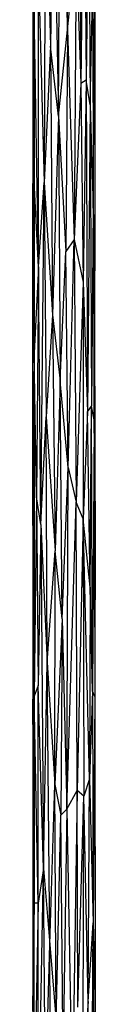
# Model space of a CAD drawing. Extents: x -805 to 3526, y -961 to 1039.
# Tile 8 of 256: x -783.9468 to -783.8668, y 32.9375 to 34.2045. Entities that reach past the tile are written whole.
import ezdxf

# ---------------------------------------------------------------- set-up
doc = ezdxf.new("R2010")
doc.units = 0
doc.layers.get('0').update_dxf_attribs({"color": 251})
doc.layers.add('Schnit 1 N', color=251, linetype='Continuous')

# ---------------------------------------------------------------- blocks, each defined once
blk = doc.blocks.new('Schnitt 1 N')
at = {"layer": 'Schnit 1 N'}
for p, q in [((-41297.9, -2067.5), (-41296.1, -2465.5)), ((-41313.2, -2396.5), (-41312.3, -2140.2)), ((-41324.8, -2507.4), (-41322.5, -2145.9)), ((-41322.5, -2145.9), (-41313.2, -2396.5)), ((-41291.6, -2142.6), (-41296.1, -2465.5)), ((-41291.6, -2142.6), (-41289.3, -2461.1)), ((-41341.7, -2159.1), (-41343.3, -2592.9)), ((-41341.7, -2159.1), (-41335.2, -2417.2)), ((-41331.2, -2166.6), (-41335.2, -2417.2)), ((-41331.2, -2166.6), (-41324.8, -2507.4)), ((-41286, -2234.1), (-41289.3, -2461.1)), ((-41286, -2234.1), (-41283.8, -2493)), ((-41357.5, -2480.7), (-41357.4, -2248.8)), ((-41313.2, -2396.5), (-41302, -2284.4)), ((-41302, -2284.4), (-41304.7, -2666.2)), ((-41302, -2284.4), (-41296.1, -2465.5)), ((-41357.5, -2330.1), (-41357.6, -2706.4)), ((-41357.5, -2330.1), (-41357.5, -2480.7)), ((-41350.7, -2701.3), (-41350.5, -2324.4)), ((-41350.5, -2324.4), (-41343.3, -2592.9)), ((-41283.8, -2493), (-41280.6, -2321.7)), ((-41280.6, -2321.7), (-41280.1, -2626)), ((-41280.1, -2626), (-41277.8, -2330.1)), ((-41277.8, -2330.1), (-41277.8, -2706.4)), ((-41356.2, -2370.3), (-41357.5, -2480.7)), ((-41350.7, -2701.3), (-41356.2, -2370.3)), ((-41356.2, -2370.3), (-41356.2, -2591.1)), ((-41324.8, -2507.4), (-41313.2, -2396.5)), ((-41313.2, -2396.5), (-41315.2, -2681.4)), ((-41313.2, -2396.5), (-41304.7, -2666.2)), ((-41335.2, -2417.2), (-41343.3, -2592.9)), ((-41324.8, -2507.4), (-41335.2, -2417.2)), ((-41335.2, -2417.2), (-41332.6, -2763.3)), ((-41296.1, -2465.5), (-41304.7, -2666.2)), ((-41289.3, -2461.1), (-41296.1, -2465.5)), ((-41296.1, -2465.5), (-41292.9, -2720.9)), ((-41289.3, -2461.1), (-41292.9, -2720.9)), ((-41283.8, -2493), (-41289.3, -2461.1)), ((-41289.3, -2461.1), (-41287.3, -2887.7)), ((-41357.6, -2706.4), (-41357.5, -2480.7)), ((-41356.2, -2591.1), (-41357.5, -2480.7)), ((-41356.2, -2811.9), (-41357.5, -2480.7)), ((-41283.8, -2493), (-41287.3, -2887.7)), ((-41283.8, -2493), (-41280.1, -2626)), ((-41283.8, -2493), (-41282.2, -2880.8)), ((-41324.8, -2507.4), (-41332.6, -2763.3)), ((-41324.8, -2507.4), (-41322.6, -2848.2)), ((-41324.8, -2507.4), (-41315.2, -2681.4)), ((-41350.7, -2701.3), (-41356.2, -2591.1)), ((-41356.2, -2591.1), (-41356.2, -2811.9)), ((-41350.7, -2701.3), (-41343.3, -2592.9)), ((-41347.3, -3032.8), (-41343.3, -2592.9)), ((-41343.3, -2592.9), (-41332.6, -2763.3)), ((-41343.3, -2592.9), (-41340.7, -2894.4)), ((-41280.1, -2626), (-41282.2, -2880.8)), ((-41280.1, -2626), (-41278.9, -2898)), ((-41280.1, -2626), (-41277.8, -2706.4)), ((-41304.7, -2666.2), (-41315.2, -2681.4)), ((-41312.5, -2959.6), (-41304.7, -2666.2)), ((-41304.7, -2666.2), (-41292.9, -2720.9)), ((-41304.7, -2666.2), (-41302.2, -3004.1)), ((-41322.6, -2848.2), (-41315.2, -2681.4)), ((-41312.5, -2959.6), (-41315.2, -2681.4)), ((-41357.7, -3002.8), (-41357.6, -2706.4)), ((-41356.2, -2811.9), (-41357.6, -2706.4)), ((-41350.7, -2701.3), (-41356.2, -2811.9)), ((-41350.7, -2701.3), (-41353.1, -2997.3)), ((-41347.3, -3032.8), (-41350.7, -2701.3)), ((-41278.9, -2898), (-41277.8, -2706.4)), ((-41277.7, -3002.8), (-41277.8, -2706.4)), ((-41292.9, -2720.9), (-41302.2, -3004.1)), ((-41292.9, -2720.9), (-41293, -3025.4)), ((-41292.9, -2720.9), (-41287.3, -2887.7)), ((-41332.6, -2763.3), (-41340.7, -2894.4)), ((-41332.6, -2763.3), (-41322.6, -2848.2)), ((-41332.6, -2763.3), (-41328.9, -3066.7)), ((-41356.2, -2811.9), (-41357.7, -3002.8)), ((-41353.1, -2997.3), (-41356.2, -2811.9)), ((-41356.2, -2811.9), (-41356.2, -3253.6)), ((-41322.6, -2848.2), (-41328.9, -3066.7)), ((-41320.1, -3154.3), (-41322.6, -2848.2)), ((-41312.5, -2959.6), (-41322.6, -2848.2)), ((-41287.3, -2887.7), (-41293, -3025.4)), ((-41287.3, -2887.7), (-41282.2, -2880.8)), ((-41283.8, -3113.5), (-41287.3, -2887.7)), ((-41283.8, -3113.5), (-41282.2, -2880.8)), ((-41278.9, -2898), (-41282.2, -2880.8)), ((-41280.8, -3247.5), (-41282.2, -2880.8)), ((-41347.3, -3032.8), (-41340.7, -2894.4)), ((-41339.4, -3210.4), (-41340.7, -2894.4)), ((-41340.7, -2894.4), (-41328.9, -3066.7)), ((-41278.9, -2898), (-41280.8, -3247.5)), ((-41277.7, -3002.8), (-41278.9, -2898)), ((-41278.9, -2898), (-41278.2, -3254.3)), ((-41320.1, -3154.3), (-41312.5, -2959.6)), ((-41314, -3399.2), (-41312.5, -2959.6)), ((-41312.5, -2959.6), (-41302.2, -3004.1)), ((-41353.1, -2997.3), (-41356.2, -3253.6)), ((-41347.3, -3032.8), (-41353.1, -2997.3)), ((-41353.1, -2997.3), (-41350.9, -3239.9)), ((-41357.7, -3002.8), (-41357.6, -3257.8)), ((-41356.2, -3253.6), (-41357.7, -3002.8)), ((-41314, -3399.2), (-41302.2, -3004.1)), ((-41293, -3025.4), (-41302.2, -3004.1)), ((-41300.9, -3375.2), (-41302.2, -3004.1)), ((-41277.7, -3002.8), (-41278.2, -3254.3)), ((-41277.7, -3002.8), (-41277.8, -3257.8)), ((-41293, -3025.4), (-41300.9, -3375.2)), ((-41283.8, -3113.5), (-41293, -3025.4)), ((-41284.9, -3360.2), (-41293, -3025.4)), ((-41293, -3025.4), (-41292, -3382.3)), ((-41347.3, -3032.8), (-41350.9, -3239.9)), ((-41347.3, -3032.8), (-41343.9, -3475.5)), ((-41347.3, -3032.8), (-41339.4, -3210.4)), ((-41339.4, -3210.4), (-41328.9, -3066.7)), ((-41329.6, -3367.3), (-41328.9, -3066.7)), ((-41320.1, -3154.3), (-41328.9, -3066.7)), ((-41283.8, -3113.5), (-41284.9, -3360.2)), ((-41280.8, -3247.5), (-41283.8, -3113.5)), ((-41320.1, -3154.3), (-41329.6, -3367.3)), ((-41320.1, -3154.3), (-41321.9, -3406.7)), ((-41320.1, -3154.3), (-41314, -3399.2)), ((-41343.9, -3475.5), (-41339.4, -3210.4)), ((-41336.1, -3573.3), (-41339.4, -3210.4)), ((-41339.4, -3210.4), (-41329.6, -3367.3)), ((-41350.9, -3239.9), (-41356.2, -3253.6)), ((-41343.9, -3475.5), (-41350.9, -3239.9)), ((-41350.8, -3520.3), (-41350.9, -3239.9)), ((-41356.2, -3253.6), (-41357.6, -3257.8)), ((-41350.8, -3520.3), (-41356.2, -3253.6)), ((-41356.2, -3253.6), (-41356.2, -3520.3)), ((-41280.8, -3247.5), (-41284.9, -3360.2)), ((-41278.2, -3254.3), (-41280.8, -3247.5)), ((-41280.8, -3247.5), (-41280, -3545.5)), ((-41278.2, -3254.3), (-41280, -3545.5)), ((-41278.2, -3254.3), (-41277.8, -3257.8)), ((-41278.2, -3254.3), (-41277.7, -3639.5)), ((-41357.6, -3257.8), (-41357.7, -3639.5)), ((-41356.2, -3520.3), (-41357.6, -3257.8)), ((-41277.8, -3257.8), (-41277.7, -3639.5)), ((-41336.1, -3573.3), (-41329.6, -3367.3)), ((-41327.8, -3672.2), (-41329.6, -3367.3)), ((-41329.6, -3367.3), (-41321.9, -3406.7)), ((-41284.9, -3360.2), (-41292, -3382.3)), ((-41286.6, -3646.7), (-41284.9, -3360.2)), ((-41284.9, -3360.2), (-41280, -3545.5)), ((-41314, -3399.2), (-41300.9, -3375.2)), ((-41300.9, -3375.2), (-41307.2, -3781.1)), ((-41300, -3653.9), (-41300.9, -3375.2)), ((-41292, -3382.3), (-41300.9, -3375.2)), ((-41300, -3653.9), (-41292, -3382.3)), ((-41293, -3722.4), (-41292, -3382.3)), ((-41286.6, -3646.7), (-41292, -3382.3)), ((-41327.8, -3672.2), (-41321.9, -3406.7)), ((-41314, -3399.2), (-41321.9, -3406.7)), ((-41318.7, -3715.1), (-41321.9, -3406.7)), ((-41314, -3399.2), (-41318.7, -3715.1)), ((-41314, -3399.2), (-41307.2, -3781.1)), ((-41350.9, -3824.7), (-41343.9, -3475.5)), ((-41343.9, -3475.5), (-41350.8, -3520.3)), ((-41341.8, -3786.9), (-41343.9, -3475.5)), ((-41343.9, -3475.5), (-41336.1, -3573.3)), ((-41356.2, -3520.3), (-41357.7, -3639.5)), ((-41350.8, -3520.3), (-41356.2, -3786.9)), ((-41350.8, -3520.3), (-41356.2, -3520.3)), ((-41356.2, -3786.9), (-41356.2, -3520.3)), ((-41350.9, -3824.7), (-41350.8, -3520.3)), ((-41286.6, -3646.7), (-41280, -3545.5)), ((-41282.8, -3852.8), (-41280, -3545.5)), ((-41280, -3545.5), (-41277.7, -3639.5)), ((-41280, -3545.5), (-41279.2, -3913.5)), ((-41341.8, -3786.9), (-41336.1, -3573.3)), ((-41334.3, -3873.2), (-41336.1, -3573.3)), ((-41336.1, -3573.3), (-41327.8, -3672.2)), ((-41357.7, -3639.5), (-41357.6, -4053.6)), ((-41356.2, -3786.9), (-41357.7, -3639.5)), ((-41286.6, -3646.7), (-41293, -3722.4)), ((-41288.2, -3946.8), (-41286.6, -3646.7)), ((-41282.8, -3852.8), (-41286.6, -3646.7)), ((-41277.7, -3639.5), (-41279.2, -3913.5)), ((-41277.7, -3639.5), (-41277.8, -4053.6))]:
    blk.add_line(p, q, dxfattribs=at)

msp = doc.modelspace()

# ---------------------------------------------------------------- block references
at = {"color": 251, "xscale": 0.001, "yscale": 0.001, "zscale": 0.001}
msp.add_blockref('Schnitt 1 N', (-742.5891, 36.5878), dxfattribs=at)

doc.saveas('drawing.dxf')
